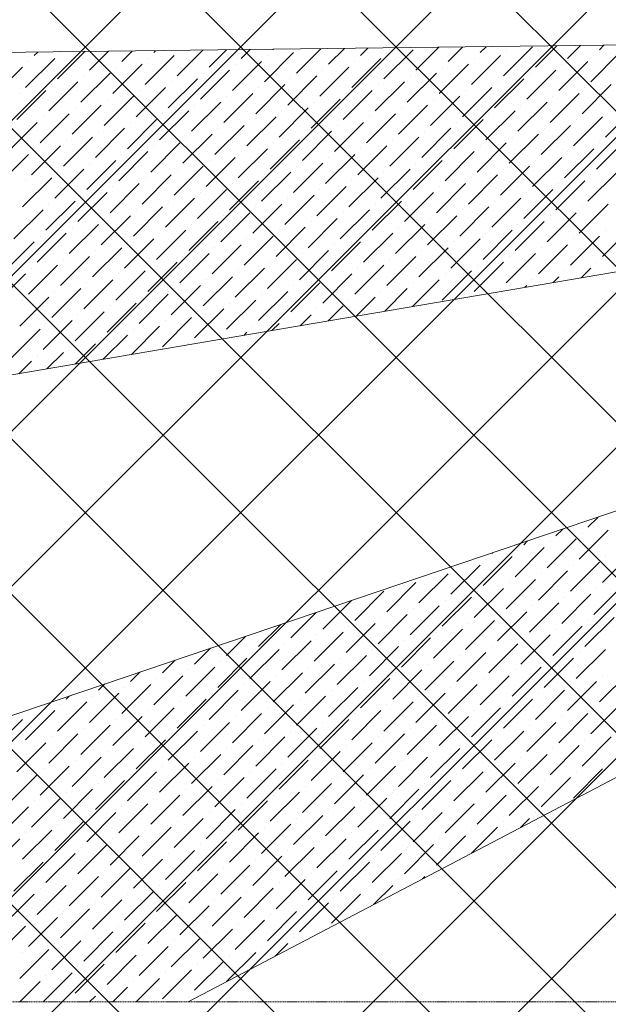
# Model space of a CAD drawing. Header units: millimetres. Extents: x -150 to 17700, y -13097 to 13830.
# Tile 11 of 67: x 6391 to 7731, y 4714 to 6956. Entities that reach past the tile are written whole.
import ezdxf

# ---------------------------------------------------------------- set-up
doc = ezdxf.new("R2010")
doc.units = ezdxf.units.MM
doc.header["$MEASUREMENT"] = 0
doc.linetypes.add('RCP XREF$0$( Hidden )', pattern=[0.375, 0.25, -0.125])
doc.layers.get('0').update_dxf_attribs({"lineweight": 5})
doc.layers.add('RCP XREF$0$A-CEILING-01', color=9, linetype='Continuous', lineweight=0, true_color=0x808080)
doc.layers.add('RCP XREF$0$A-CELING ELEMENT', color=9, linetype='Continuous', lineweight=0, true_color=0x808080)

# ---------------------------------------------------------------- blocks, each defined once
blk = doc.blocks.new('RCP XREF')
at = {"layer": 'RCP XREF$0$A-CEILING-01', "color": 8, "linetype": 'Continuous', "lineweight": 0, "true_color": 0x808080}
for p, q in [((10245.6, 3542.9), (408.6, 13380)), ((2916.4, 3270), (13026.4, 13380)), ((4273.6, 3920), (13733.6, 13380)), ((4980.7, 3920), (14440.7, 13380)), ((5334.2, 3920), (14794.2, 13380)), ((5687.8, 3920), (15147.8, 13380)), ((6030, 6030), (13380, 13380)), ((10125.7, 3309.3), (200, 13235)), ((10011.5, 3070), (200, 12881.5)), ((9457.9, 3270), (200, 12527.9)), ((6041.3, 3920), (14450, 12328.7)), ((9104.4, 3270), (200, 12174.4)), ((6135, 3660.1), (14450, 11975.1)), ((8397.3, 3270), (200, 11467.3)), ((8043.7, 3270), (200, 11113.7)), ((4627.1, 3920), (11820.1, 11113)), ((6135, 3306.6), (11958.4, 9130)), ((10599.2, 3896.5), (6090, 8405.7)), ((10422.4, 3719.7), (5923.7, 8218.4)), ((8750.8, 3270), (6090, 5930.8))]:
    blk.add_line(p, q, dxfattribs=at)
at = {"layer": 'RCP XREF$0$A-CELING ELEMENT', "color": 8, "lineweight": 0, "true_color": 0x808080}
for p, q in [((4048, 6853.2), (8917.4, 6912.2)), ((8946.2, 6586.7), (4048, 5750)), ((4445.8, 4720), (9025.5, 6269.6)), ((9153.4, 5968.6), (6774.5, 4720))]:
    blk.add_line(p, q, dxfattribs=at)
at = {"layer": 'RCP XREF$0$A-CELING ELEMENT', "color": 8, "linetype": 'Continuous', "lineweight": 0, "true_color": 0x808080, "transparency": 33554687}
for p, q in [((6424.6, 6874.4), (6432.3, 6882.1)), ((6477.6, 6821.4), (6539.6, 6883.4)), ((6550.5, 6841.3), (6593.3, 6884.1)), ((6623.5, 6861.2), (6647, 6884.7)), ((6696.4, 6881), (6700.7, 6885.4)), ((6749.4, 6828), (6808.1, 6886.7)), ((6822.3, 6847.9), (6861.7, 6887.3)), ((6895.2, 6867.8), (6915.4, 6888)), ((6968.2, 6887.7), (6969.1, 6888.6)), ((7021.2, 6834.6), (7076.5, 6889.9)), ((7094.1, 6854.5), (7130.2, 6890.6)), ((7167, 6874.4), (7183.8, 6891.2)), ((7220.1, 6821.4), (7286.4, 6887.7)), ((7293, 6841.3), (7344.9, 6893.2)), ((7365.9, 6861.2), (7398.6, 6893.8)), ((7438.8, 6881), (7452.3, 6894.5)), ((7491.9, 6828), (7558.2, 6894.3)), ((7498.5, 6887.7), (7498.5, 6887.7)), ((7564.8, 6847.9), (7613.3, 6896.4)), ((7637.7, 6867.8), (7667, 6897.1)), ((7710.6, 6887.7), (7720.7, 6897.7)), ((6404.7, 6801.5), (6471, 6867.8)), ((6411.3, 6861.2), (6411.3, 6861.2)), ((6484.2, 6881), (6484.2, 6881)), ((6676.5, 6808.1), (6742.8, 6874.4)), ((6683.1, 6867.8), (6683.1, 6867.8)), ((6875.4, 6794.9), (6941.7, 6861.2)), ((6948.3, 6814.7), (7014.6, 6881)), ((6954.9, 6874.4), (6954.9, 6874.4)), ((7147.2, 6801.5), (7213.4, 6867.8)), ((7153.8, 6861.2), (7153.8, 6861.2)), ((7226.7, 6881), (7226.7, 6881)), ((7419, 6808.1), (7485.2, 6874.4)), ((7425.6, 6867.8), (7425.6, 6867.8)), ((7617.8, 6794.9), (7684.1, 6861.2)), ((7690.7, 6814.7), (7757, 6881)), ((7697.4, 6874.4), (7697.4, 6874.4)), ((6331.8, 6781.6), (6398.1, 6847.9)), ((6603.6, 6788.2), (6669.9, 6854.5)), ((6610.2, 6847.9), (6610.2, 6847.9)), ((6802.4, 6775), (6868.7, 6841.3)), ((6882, 6854.5), (6882, 6854.5)), ((7074.2, 6781.6), (7140.5, 6847.9)), ((7080.9, 6841.3), (7080.9, 6841.3)), ((7346, 6788.2), (7412.3, 6854.5)), ((7352.7, 6847.9), (7352.7, 6847.9)), ((7544.9, 6775), (7611.2, 6841.3)), ((7624.5, 6854.5), (7624.5, 6854.5)), ((6457.7, 6748.5), (6524, 6814.7)), ((6530.6, 6768.3), (6596.9, 6834.6)), ((6537.3, 6828), (6537.3, 6828)), ((6729.5, 6755.1), (6795.8, 6821.4)), ((6736.2, 6814.7), (6736.2, 6814.7)), ((6809.1, 6834.6), (6809.1, 6834.6)), ((7001.3, 6761.7), (7067.6, 6828)), ((7007.9, 6821.4), (7007.9, 6821.4)), ((7200.2, 6748.5), (7266.5, 6814.7)), ((7273.1, 6768.3), (7339.4, 6834.6)), ((7279.7, 6828), (7279.7, 6828)), ((7472, 6755.1), (7538.3, 6821.4)), ((7478.6, 6814.7), (7478.6, 6814.7)), ((7551.5, 6834.6), (7551.5, 6834.6)), ((6384.8, 6728.6), (6451.1, 6794.9)), ((6464.4, 6808.1), (6464.4, 6808.1)), ((6656.6, 6735.2), (6722.9, 6801.5)), ((6663.2, 6794.9), (6663.2, 6794.9)), ((6928.4, 6741.8), (6994.7, 6808.1)), ((6935, 6801.5), (6935, 6801.5)), ((7127.3, 6728.6), (7193.6, 6794.9)), ((7206.8, 6808.1), (7206.8, 6808.1)), ((7399.1, 6735.2), (7465.4, 6801.5)), ((7405.7, 6794.9), (7405.7, 6794.9)), ((7670.9, 6741.8), (7737.1, 6808.1)), ((7677.5, 6801.5), (7677.5, 6801.5)), ((6391.4, 6788.2), (6391.4, 6788.2)), ((6583.7, 6715.3), (6650, 6781.6)), ((6590.3, 6775), (6590.3, 6775)), ((6855.5, 6721.9), (6921.8, 6788.2)), ((6862.1, 6781.6), (6862.1, 6781.6)), ((7054.3, 6708.7), (7120.6, 6775)), ((7133.9, 6788.2), (7133.9, 6788.2)), ((7326.1, 6715.3), (7392.4, 6781.6)), ((7332.8, 6775), (7332.8, 6775)), ((7597.9, 6721.9), (7664.2, 6788.2)), ((7604.6, 6781.6), (7604.6, 6781.6)), ((6510.8, 6695.4), (6577.1, 6761.7)), ((6517.4, 6755.1), (6517.4, 6755.1)), ((6709.6, 6682.2), (6775.9, 6748.5)), ((6782.6, 6702.1), (6848.8, 6768.3)), ((6789.2, 6761.7), (6789.2, 6761.7)), ((6981.4, 6688.8), (7047.7, 6755.1)), ((6988.1, 6748.5), (6988.1, 6748.5)), ((7061, 6768.3), (7061, 6768.3)), ((7253.2, 6695.4), (7319.5, 6761.7)), ((7259.9, 6755.1), (7259.9, 6755.1)), ((7452.1, 6682.2), (7518.4, 6748.5)), ((7525, 6702.1), (7591.3, 6768.3)), ((7531.6, 6761.7), (7531.6, 6761.7)), ((7723.9, 6688.8), (7790.2, 6755.1)), ((6437.8, 6675.5), (6504.1, 6741.8)), ((6444.5, 6735.2), (6444.5, 6735.2)), ((6636.7, 6662.3), (6703, 6728.6)), ((6716.3, 6741.8), (6716.3, 6741.8)), ((6908.5, 6668.9), (6974.8, 6735.2)), ((6915.1, 6728.6), (6915.1, 6728.6)), ((7180.3, 6675.5), (7246.6, 6741.8)), ((7186.9, 6735.2), (7186.9, 6735.2)), ((7379.2, 6662.3), (7445.5, 6728.6)), ((7458.7, 6741.8), (7458.7, 6741.8)), ((7651, 6668.9), (7717.3, 6735.2)), ((7657.6, 6728.6), (7657.6, 6728.6)), ((6364.9, 6655.6), (6431.2, 6721.9)), ((6563.8, 6642.4), (6630.1, 6708.7)), ((6643.3, 6721.9), (6643.3, 6721.9)), ((6835.6, 6649), (6901.9, 6715.3)), ((6842.2, 6708.7), (6842.2, 6708.7)), ((7107.4, 6655.6), (7173.7, 6721.9)), ((7114, 6715.3), (7114, 6715.3)), ((7306.3, 6642.4), (7372.5, 6708.7)), ((7385.8, 6721.9), (7385.8, 6721.9)), ((7578, 6649), (7644.3, 6715.3)), ((7584.7, 6708.7), (7584.7, 6708.7)), ((6490.9, 6622.5), (6557.2, 6688.8)), ((6497.5, 6682.2), (6497.5, 6682.2)), ((6570.4, 6702.1), (6570.4, 6702.1)), ((6762.7, 6629.1), (6829, 6695.4)), ((6769.3, 6688.8), (6769.3, 6688.8)), ((6961.5, 6615.9), (7027.8, 6682.2)), ((7034.5, 6635.8), (7100.8, 6702.1)), ((7041.1, 6695.4), (7041.1, 6695.4)), ((7233.3, 6622.5), (7299.6, 6688.8)), ((7240, 6682.2), (7240, 6682.2)), ((7312.9, 6702.1), (7312.9, 6702.1)), ((7505.1, 6629.1), (7571.4, 6695.4)), ((7511.8, 6688.8), (7511.8, 6688.8)), ((7704, 6615.9), (7770.3, 6682.2)), ((6418, 6602.6), (6484.2, 6668.9)), ((6424.6, 6662.3), (6424.6, 6662.3)), ((6689.7, 6609.2), (6756, 6675.5)), ((6696.4, 6668.9), (6696.4, 6668.9)), ((6888.6, 6596), (6954.9, 6662.3)), ((6968.2, 6675.5), (6968.2, 6675.5)), ((7160.4, 6602.6), (7226.7, 6668.9)), ((7167, 6662.3), (7167, 6662.3)), ((7432.2, 6609.2), (7498.5, 6675.5)), ((7438.8, 6668.9), (7438.8, 6668.9)), ((7631.1, 6596), (7697.4, 6662.3)), ((7710.6, 6675.5), (7710.6, 6675.5)), ((6345, 6582.7), (6411.3, 6649)), ((6543.9, 6569.5), (6610.2, 6635.8)), ((6616.8, 6589.4), (6683.1, 6655.6)), ((6623.5, 6649), (6623.5, 6649)), ((6815.7, 6576.1), (6882, 6642.4)), ((6822.3, 6635.8), (6822.3, 6635.8)), ((6895.2, 6655.6), (6895.2, 6655.6)), ((7087.5, 6582.7), (7153.8, 6649)), ((7094.1, 6642.4), (7094.1, 6642.4)), ((7286.4, 6569.5), (7352.7, 6635.8)), ((7359.3, 6589.4), (7425.6, 6655.6)), ((7365.9, 6649), (7365.9, 6649)), ((7558.2, 6576.1), (7624.5, 6642.4)), ((7564.8, 6635.8), (7564.8, 6635.8)), ((7637.7, 6655.6), (7637.7, 6655.6)), ((6471, 6549.6), (6537.3, 6615.9)), ((6550.5, 6629.1), (6550.5, 6629.1)), ((6742.8, 6556.2), (6809.1, 6622.5)), ((6749.4, 6615.9), (6749.4, 6615.9)), ((7014.6, 6562.8), (7080.9, 6629.1)), ((7021.2, 6622.5), (7021.2, 6622.5)), ((7213.4, 6549.6), (7279.7, 6615.9)), ((7293, 6629.1), (7293, 6629.1)), ((7485.2, 6556.2), (7551.5, 6622.5)), ((7491.9, 6615.9), (7491.9, 6615.9)), ((6398.1, 6529.7), (6464.4, 6596)), ((6477.6, 6609.2), (6477.6, 6609.2)), ((6669.9, 6536.3), (6736.2, 6602.6)), ((6676.5, 6596), (6676.5, 6596)), ((6941.7, 6543), (7007.9, 6609.2)), ((6948.3, 6602.6), (6948.3, 6602.6)), ((7140.5, 6529.7), (7206.8, 6596)), ((7220.1, 6609.2), (7220.1, 6609.2)), ((7412.3, 6536.3), (7478.6, 6602.6)), ((7419, 6596), (7419, 6596)), ((7684.1, 6543), (7750.4, 6609.2)), ((7690.7, 6602.6), (7690.7, 6602.6)), ((6404.7, 6589.4), (6404.7, 6589.4)), ((6596.9, 6516.4), (6663.2, 6582.7)), ((6603.6, 6576.1), (6603.6, 6576.1)), ((6795.8, 6503.2), (6862.1, 6569.5)), ((6868.7, 6523.1), (6935, 6589.4)), ((6875.4, 6582.7), (6875.4, 6582.7)), ((7067.6, 6509.8), (7133.9, 6576.1)), ((7074.2, 6569.5), (7074.2, 6569.5)), ((7147.2, 6589.4), (7147.2, 6589.4)), ((7339.4, 6516.4), (7405.7, 6582.7)), ((7346, 6576.1), (7346, 6576.1)), ((7538.3, 6503.2), (7604.6, 6569.5)), ((7611.2, 6523.1), (7677.5, 6589.4)), ((7617.8, 6582.7), (7617.8, 6582.7)), ((6524, 6496.6), (6590.3, 6562.8)), ((6530.6, 6556.2), (6530.6, 6556.2)), ((6722.9, 6483.3), (6789.2, 6549.6)), ((6802.4, 6562.8), (6802.4, 6562.8)), ((6994.7, 6489.9), (7061, 6556.2)), ((7001.3, 6549.6), (7001.3, 6549.6)), ((7266.5, 6496.6), (7332.8, 6562.8)), ((7273.1, 6556.2), (7273.1, 6556.2)), ((7465.4, 6483.3), (7531.6, 6549.6)), ((7544.9, 6562.8), (7544.9, 6562.8)), ((6451.1, 6476.7), (6517.4, 6543)), ((6457.7, 6536.3), (6457.7, 6536.3)), ((6650, 6463.4), (6716.3, 6529.7)), ((6729.5, 6543), (6729.5, 6543)), ((6921.8, 6470), (6988.1, 6536.3)), ((6928.4, 6529.7), (6928.4, 6529.7)), ((7193.6, 6476.7), (7259.9, 6543)), ((7200.2, 6536.3), (7200.2, 6536.3)), ((7392.4, 6463.4), (7458.7, 6529.7)), ((7472, 6543), (7472, 6543)), ((7664.2, 6470), (7730.5, 6536.3)), ((7670.9, 6529.7), (7670.9, 6529.7)), ((6378.2, 6456.8), (6444.5, 6523.1)), ((6577.1, 6443.5), (6643.3, 6509.8)), ((6583.7, 6503.2), (6583.7, 6503.2)), ((6656.6, 6523.1), (6656.6, 6523.1)), ((6848.8, 6450.1), (6915.1, 6516.4)), ((6855.5, 6509.8), (6855.5, 6509.8)), ((7047.7, 6436.9), (7114, 6503.2)), ((7120.6, 6456.8), (7186.9, 6523.1)), ((7127.3, 6516.4), (7127.3, 6516.4)), ((7319.5, 6443.5), (7385.8, 6509.8)), ((7326.1, 6503.2), (7326.1, 6503.2)), ((7399.1, 6523.1), (7399.1, 6523.1)), ((7591.3, 6450.1), (7657.6, 6516.4)), ((7597.9, 6509.8), (7597.9, 6509.8)), ((6504.1, 6423.6), (6570.4, 6489.9)), ((6510.8, 6483.3), (6510.8, 6483.3)), ((6775.9, 6430.3), (6842.2, 6496.6)), ((6782.6, 6489.9), (6782.6, 6489.9)), ((6974.8, 6417), (7041.1, 6483.3)), ((7054.3, 6496.6), (7054.3, 6496.6)), ((7246.6, 6423.6), (7312.9, 6489.9)), ((7253.2, 6483.3), (7253.2, 6483.3)), ((7518.4, 6430.3), (7584.7, 6496.6)), ((7525, 6489.9), (7525, 6489.9)), ((7717.3, 6417), (7783.6, 6483.3)), ((6431.2, 6403.7), (6497.5, 6470)), ((6437.8, 6463.4), (6437.8, 6463.4)), ((6630.1, 6390.5), (6696.4, 6456.8)), ((6703, 6410.4), (6769.3, 6476.7)), ((6709.6, 6470), (6709.6, 6470)), ((6901.9, 6397.1), (6968.2, 6463.4)), ((6908.5, 6456.8), (6908.5, 6456.8)), ((6981.4, 6476.7), (6981.4, 6476.7)), ((7173.7, 6403.7), (7240, 6470)), ((7180.3, 6463.4), (7180.3, 6463.4)), ((7372.5, 6390.5), (7438.8, 6456.8)), ((7445.5, 6410.4), (7511.8, 6476.7)), ((7452.1, 6470), (7452.1, 6470)), ((7644.3, 6397.1), (7710.6, 6463.4)), ((7651, 6456.8), (7651, 6456.8)), ((7723.9, 6476.7), (7723.9, 6476.7)), ((6358.3, 6383.9), (6424.6, 6450.1)), ((6557.2, 6370.6), (6623.5, 6436.9)), ((6636.7, 6450.1), (6636.7, 6450.1)), ((6829, 6377.2), (6895.2, 6443.5)), ((6835.6, 6436.9), (6835.6, 6436.9)), ((7100.8, 6383.9), (7167, 6450.1)), ((7107.4, 6443.5), (7107.4, 6443.5)), ((7299.6, 6370.6), (7365.9, 6436.9)), ((7379.2, 6450.1), (7379.2, 6450.1)), ((7571.4, 6377.2), (7637.7, 6443.5)), ((7578, 6436.9), (7578, 6436.9)), ((6484.2, 6350.7), (6550.5, 6417)), ((6563.8, 6430.3), (6563.8, 6430.3)), ((6756, 6357.3), (6822.3, 6423.6)), ((6762.7, 6417), (6762.7, 6417)), ((7027.8, 6364), (7094.1, 6430.3)), ((7034.5, 6423.6), (7034.5, 6423.6)), ((7226.7, 6350.7), (7293, 6417)), ((7306.3, 6430.3), (7306.3, 6430.3)), ((7498.5, 6357.3), (7564.8, 6423.6)), ((7505.1, 6417), (7505.1, 6417)), ((6411.3, 6330.8), (6477.6, 6397.1)), ((6418, 6390.5), (6418, 6390.5)), ((6490.9, 6410.4), (6490.9, 6410.4)), ((6683.1, 6337.5), (6749.4, 6403.7)), ((6689.7, 6397.1), (6689.7, 6397.1)), ((6882, 6324.2), (6948.3, 6390.5)), ((6954.9, 6344.1), (7021.2, 6410.4)), ((6961.5, 6403.7), (6961.5, 6403.7)), ((7153.8, 6330.8), (7220.1, 6397.1)), ((7160.4, 6390.5), (7160.4, 6390.5)), ((7233.3, 6410.4), (7233.3, 6410.4)), ((7425.6, 6337.5), (7491.9, 6403.7)), ((7432.2, 6397.1), (7432.2, 6397.1)), ((7668.8, 6368.5), (7690.7, 6390.5)), ((7704, 6403.7), (7704, 6403.7)), ((6338.4, 6310.9), (6404.7, 6377.2)), ((6610.2, 6317.6), (6676.5, 6383.9)), ((6616.8, 6377.2), (6616.8, 6377.2)), ((6809.1, 6304.3), (6875.4, 6370.6)), ((6888.6, 6383.9), (6888.6, 6383.9)), ((7080.9, 6310.9), (7147.2, 6377.2)), ((7087.5, 6370.6), (7087.5, 6370.6)), ((7352.7, 6317.6), (7419, 6383.9)), ((7359.3, 6377.2), (7359.3, 6377.2)), ((7604.8, 6357.6), (7617.8, 6370.6)), ((7631.1, 6383.9), (7631.1, 6383.9)), ((6464.4, 6277.8), (6530.6, 6344.1)), ((6537.3, 6297.7), (6603.6, 6364)), ((6543.9, 6357.3), (6543.9, 6357.3)), ((6736.2, 6284.4), (6802.4, 6350.7)), ((6742.8, 6344.1), (6742.8, 6344.1)), ((6815.7, 6364), (6815.7, 6364)), ((7007.9, 6291), (7074.2, 6357.3)), ((7014.6, 6350.7), (7014.6, 6350.7)), ((7221.1, 6292), (7273.1, 6344.1)), ((7285, 6302.9), (7346, 6364)), ((7286.4, 6357.3), (7286.4, 6357.3)), ((7485.2, 6344.1), (7485.2, 6344.1)), ((7540.8, 6346.7), (7544.9, 6350.7)), ((7558.2, 6364), (7558.2, 6364)), ((6391.4, 6257.9), (6457.7, 6324.2)), ((6471, 6337.5), (6471, 6337.5)), ((6663.2, 6264.5), (6729.5, 6330.8)), ((6669.9, 6324.2), (6669.9, 6324.2)), ((6935, 6271.2), (7001.3, 6337.5)), ((6941.7, 6330.8), (6941.7, 6330.8)), ((7157.1, 6281.1), (7200.2, 6324.2)), ((7213.4, 6337.5), (7213.4, 6337.5)), ((6398.1, 6317.6), (6398.1, 6317.6)), ((6590.3, 6244.6), (6656.6, 6310.9)), ((6596.9, 6304.3), (6596.9, 6304.3)), ((6862.1, 6251.3), (6928.4, 6317.6)), ((6868.7, 6310.9), (6868.7, 6310.9)), ((7093.1, 6270.2), (7127.3, 6304.3)), ((7140.5, 6317.6), (7140.5, 6317.6)), ((6517.4, 6224.8), (6583.7, 6291)), ((6524, 6284.4), (6524, 6284.4)), ((6716.3, 6211.5), (6782.6, 6277.8)), ((6789.2, 6231.4), (6855.5, 6297.7)), ((6795.8, 6291), (6795.8, 6291)), ((6994.7, 6277.8), (6994.7, 6277.8)), ((7029.2, 6259.2), (7054.3, 6284.4)), ((7067.6, 6297.7), (7067.6, 6297.7)), ((6444.5, 6204.9), (6510.8, 6271.2)), ((6451.1, 6264.5), (6451.1, 6264.5)), ((6645.4, 6193.7), (6709.6, 6257.9)), ((6722.9, 6271.2), (6722.9, 6271.2)), ((6921.8, 6257.9), (6921.8, 6257.9)), ((6965.2, 6248.3), (6981.4, 6264.5)), ((6371.5, 6185), (6437.8, 6251.3)), ((6581.5, 6182.8), (6636.7, 6238)), ((6650, 6251.3), (6650, 6251.3)), ((6848.8, 6238), (6848.8, 6238)), ((6901.3, 6237.4), (6908.5, 6244.6)), ((6504.1, 6211.5), (6504.1, 6211.5)), ((6517.5, 6171.8), (6563.8, 6218.1)), ((6577.1, 6231.4), (6577.1, 6231.4)), ((6775.9, 6218.1), (6775.9, 6218.1)), ((6431.2, 6191.6), (6431.2, 6191.6)), ((6453.5, 6160.9), (6490.9, 6198.2)), ((6389.6, 6150), (6418, 6178.4)), ((7684.1, 5800.5), (7707.1, 5823.5)), ((7611.2, 5780.6), (7627, 5796.4)), ((7664.2, 5727.6), (7730.5, 5793.9)), ((7670.9, 5787.2), (7670.9, 5787.2)), ((7538.3, 5760.7), (7546.8, 5769.3)), ((7591.3, 5707.7), (7657.6, 5774)), ((7597.9, 5767.3), (7597.9, 5767.3)), ((7465.4, 5740.8), (7466.7, 5742.2)), ((7518.4, 5687.8), (7584.7, 5754.1)), ((7525, 5747.5), (7525, 5747.5)), ((7717.3, 5674.5), (7783.6, 5740.8)), ((7445.5, 5667.9), (7511.8, 5734.2)), ((7452.1, 5727.6), (7452.1, 5727.6)), ((7644.3, 5654.7), (7710.6, 5720.9)), ((7723.9, 5734.2), (7723.9, 5734.2)), ((7299.6, 5628.1), (7365.9, 5694.4)), ((7372.5, 5648), (7438.8, 5714.3)), ((7379.2, 5707.7), (7379.2, 5707.7)), ((7571.4, 5634.8), (7637.7, 5701.1)), ((7578, 5694.4), (7578, 5694.4)), ((7651, 5714.3), (7651, 5714.3)), ((7226.7, 5608.2), (7293, 5674.5)), ((7306.3, 5687.8), (7306.3, 5687.8)), ((7498.5, 5614.9), (7564.8, 5681.2)), ((7505.1, 5674.5), (7505.1, 5674.5)), ((7153.8, 5588.4), (7220.1, 5654.7)), ((7425.6, 5595), (7491.9, 5661.3)), ((7432.2, 5654.7), (7432.2, 5654.7)), ((7697.4, 5601.6), (7763.7, 5667.9)), ((7704, 5661.3), (7704, 5661.3)), ((7080.9, 5568.5), (7146.1, 5633.7)), ((7352.7, 5575.1), (7419, 5641.4)), ((7359.3, 5634.8), (7359.3, 5634.8)), ((7551.5, 5561.8), (7617.8, 5628.1)), ((7624.5, 5581.7), (7690.7, 5648)), ((7631.1, 5641.4), (7631.1, 5641.4)), ((7007.9, 5548.6), (7065.9, 5606.5)), ((7279.7, 5555.2), (7346, 5621.5)), ((7286.4, 5614.9), (7286.4, 5614.9)), ((7478.6, 5542), (7544.9, 5608.2)), ((7558.2, 5621.5), (7558.2, 5621.5)), ((7133.9, 5515.4), (7200.2, 5581.7)), ((7206.8, 5535.3), (7273.1, 5601.6)), ((7213.4, 5595), (7213.4, 5595)), ((7405.7, 5522.1), (7472, 5588.4)), ((7412.3, 5581.7), (7412.3, 5581.7)), ((7485.2, 5601.6), (7485.2, 5601.6)), ((7677.5, 5528.7), (7743.8, 5595)), ((7684.1, 5588.4), (7684.1, 5588.4)), ((6935, 5528.7), (6985.7, 5579.4)), ((7061, 5495.6), (7127.3, 5561.8)), ((7140.5, 5575.1), (7140.5, 5575.1)), ((7332.8, 5502.2), (7399.1, 5568.5)), ((7339.4, 5561.8), (7339.4, 5561.8)), ((7604.6, 5508.8), (7670.9, 5575.1)), ((7611.2, 5568.5), (7611.2, 5568.5)), ((6862.1, 5508.8), (6905.6, 5552.3)), ((6988.1, 5475.7), (7054.3, 5542)), ((7067.6, 5555.2), (7067.6, 5555.2)), ((7259.9, 5482.3), (7326.1, 5548.6)), ((7266.5, 5542), (7266.5, 5542)), ((7531.6, 5488.9), (7597.9, 5555.2)), ((7538.3, 5548.6), (7538.3, 5548.6)), ((6789.2, 5488.9), (6825.4, 5525.2)), ((6915.1, 5455.8), (6981.4, 5522.1)), ((6921.8, 5515.4), (6921.8, 5515.4)), ((6994.7, 5535.3), (6994.7, 5535.3)), ((7186.9, 5462.4), (7253.2, 5528.7)), ((7193.6, 5522.1), (7193.6, 5522.1)), ((7385.8, 5449.1), (7452.1, 5515.4)), ((7458.7, 5469), (7525, 5535.3)), ((7465.4, 5528.7), (7465.4, 5528.7)), ((7657.6, 5455.8), (7723.9, 5522.1)), ((7664.2, 5515.4), (7664.2, 5515.4)), ((6716.3, 5469), (6745.3, 5498.1)), ((6842.2, 5435.9), (6908.5, 5502.2)), ((6848.8, 5495.6), (6848.8, 5495.6)), ((7114, 5442.5), (7180.3, 5508.8)), ((7120.6, 5502.2), (7120.6, 5502.2)), ((7312.9, 5429.3), (7379.2, 5495.6)), ((7392.4, 5508.8), (7392.4, 5508.8)), ((7584.7, 5435.9), (7651, 5502.2)), ((7591.3, 5495.6), (7591.3, 5495.6)), ((6643.3, 5449.1), (6665.1, 5470.9)), ((6769.3, 5416), (6835.6, 5482.3)), ((6775.9, 5475.7), (6775.9, 5475.7)), ((7041.1, 5422.6), (7107.4, 5488.9)), ((7047.7, 5482.3), (7047.7, 5482.3)), ((7240, 5409.4), (7306.3, 5475.7)), ((7319.5, 5488.9), (7319.5, 5488.9)), ((7511.8, 5416), (7578, 5482.3)), ((7518.4, 5475.7), (7518.4, 5475.7)), ((6696.4, 5396.1), (6762.7, 5462.4)), ((6703, 5455.8), (6703, 5455.8)), ((6895.2, 5382.9), (6961.5, 5449.1)), ((6968.2, 5402.7), (7034.5, 5469)), ((6974.8, 5462.4), (6974.8, 5462.4)), ((7167, 5389.5), (7233.3, 5455.8)), ((7173.7, 5449.1), (7173.7, 5449.1)), ((7246.6, 5469), (7246.6, 5469)), ((7438.8, 5396.1), (7505.1, 5462.4)), ((7445.5, 5455.8), (7445.5, 5455.8)), ((7637.7, 5382.9), (7704, 5449.1)), ((7710.6, 5402.7), (7776.9, 5469)), ((7717.3, 5462.4), (7717.3, 5462.4)), ((6570.4, 5429.3), (6585, 5443.8)), ((6623.5, 5376.2), (6689.7, 5442.5)), ((6630.1, 5435.9), (6630.1, 5435.9)), ((6822.3, 5363), (6888.6, 5429.3)), ((6901.9, 5442.5), (6901.9, 5442.5)), ((7094.1, 5369.6), (7160.4, 5435.9)), ((7100.8, 5429.3), (7100.8, 5429.3)), ((7365.9, 5376.2), (7432.2, 5442.5)), ((7372.5, 5435.9), (7372.5, 5435.9)), ((7564.8, 5363), (7631.1, 5429.3)), ((7644.3, 5442.5), (7644.3, 5442.5)), ((6477.6, 5336.5), (6543.9, 5402.7)), ((6497.5, 5409.4), (6504.8, 5416.7)), ((6550.5, 5356.3), (6616.8, 5422.6)), ((6557.2, 5416), (6557.2, 5416)), ((6749.4, 5343.1), (6815.7, 5409.4)), ((6756, 5402.7), (6756, 5402.7)), ((6829, 5422.6), (6829, 5422.6)), ((7021.2, 5349.7), (7087.5, 5416)), ((7027.8, 5409.4), (7027.8, 5409.4)), ((7220.1, 5336.5), (7286.4, 5402.7)), ((7293, 5356.3), (7359.3, 5422.6)), ((7299.6, 5416), (7299.6, 5416)), ((7491.9, 5343.1), (7558.2, 5409.4)), ((7498.5, 5402.7), (7498.5, 5402.7)), ((7571.4, 5422.6), (7571.4, 5422.6)), ((6404.7, 5316.6), (6471, 5382.9)), ((6424.6, 5389.5), (6424.7, 5389.6)), ((6484.2, 5396.1), (6484.2, 5396.1)), ((6676.5, 5323.2), (6742.8, 5389.5)), ((6683.1, 5382.9), (6683.1, 5382.9)), ((6948.3, 5329.8), (7014.6, 5396.1)), ((6954.9, 5389.5), (6954.9, 5389.5)), ((7147.2, 5316.6), (7213.4, 5382.9)), ((7226.7, 5396.1), (7226.7, 5396.1)), ((7419, 5323.2), (7485.2, 5389.5)), ((7425.6, 5382.9), (7425.6, 5382.9)), ((7690.7, 5329.8), (7757, 5396.1)), ((7697.4, 5389.5), (7697.4, 5389.5)), ((6331.8, 5296.7), (6398.1, 5363)), ((6411.3, 5376.2), (6411.3, 5376.2)), ((6603.6, 5303.3), (6669.9, 5369.6)), ((6610.2, 5363), (6610.2, 5363)), ((6875.4, 5309.9), (6941.7, 5376.2)), ((6882, 5369.6), (6882, 5369.6)), ((7074.2, 5296.7), (7140.5, 5363)), ((7153.8, 5376.2), (7153.8, 5376.2)), ((7346, 5303.3), (7412.3, 5369.6)), ((7352.7, 5363), (7352.7, 5363)), ((7617.8, 5309.9), (7684.1, 5376.2)), ((7624.5, 5369.6), (7624.5, 5369.6)), ((6530.6, 5283.4), (6596.9, 5349.7)), ((6537.3, 5343.1), (6537.3, 5343.1)), ((6729.5, 5270.2), (6795.8, 5336.5)), ((6802.4, 5290), (6868.7, 5356.3)), ((6809.1, 5349.7), (6809.1, 5349.7)), ((7001.3, 5276.8), (7067.6, 5343.1)), ((7007.9, 5336.5), (7007.9, 5336.5)), ((7080.9, 5356.3), (7080.9, 5356.3)), ((7273.1, 5283.4), (7339.4, 5349.7)), ((7279.7, 5343.1), (7279.7, 5343.1)), ((7472, 5270.2), (7538.3, 5336.5)), ((7544.9, 5290), (7611.2, 5356.3)), ((7551.5, 5349.7), (7551.5, 5349.7)), ((6457.7, 5263.5), (6524, 5329.8)), ((6464.4, 5323.2), (6464.4, 5323.2)), ((6656.6, 5250.3), (6722.9, 5316.6)), ((6736.2, 5329.8), (6736.2, 5329.8)), ((6928.4, 5256.9), (6994.7, 5323.2)), ((6935, 5316.6), (6935, 5316.6)), ((7200.2, 5263.5), (7266.5, 5329.8)), ((7206.8, 5323.2), (7206.8, 5323.2)), ((7399.1, 5250.3), (7465.4, 5316.6)), ((7478.6, 5329.8), (7478.6, 5329.8)), ((7670.9, 5256.9), (7737.1, 5323.2)), ((7677.5, 5316.6), (7677.5, 5316.6)), ((6384.8, 5243.6), (6451.1, 5309.9)), ((6583.7, 5230.4), (6650, 5296.7)), ((6663.2, 5309.9), (6663.2, 5309.9)), ((6855.5, 5237), (6921.8, 5303.3)), ((6862.1, 5296.7), (6862.1, 5296.7)), ((7127.3, 5243.6), (7193.6, 5309.9)), ((7133.9, 5303.3), (7133.9, 5303.3)), ((7326.1, 5230.4), (7392.4, 5296.7)), ((7405.7, 5309.9), (7405.7, 5309.9)), ((7597.9, 5237), (7664.2, 5303.3)), ((7604.6, 5296.7), (7604.6, 5296.7)), ((6510.8, 5210.5), (6577.1, 5276.8)), ((6517.4, 5270.2), (6517.4, 5270.2)), ((6590.3, 5290), (6590.3, 5290)), ((6782.6, 5217.1), (6848.8, 5283.4)), ((6789.2, 5276.8), (6789.2, 5276.8)), ((6981.4, 5203.9), (7047.7, 5270.2)), ((7054.3, 5223.8), (7120.6, 5290)), ((7061, 5283.4), (7061, 5283.4)), ((7253.2, 5210.5), (7319.5, 5276.8)), ((7259.9, 5270.2), (7259.9, 5270.2)), ((7332.8, 5290), (7332.8, 5290)), ((7525, 5217.1), (7591.3, 5283.4)), ((7531.6, 5276.8), (7531.6, 5276.8)), ((6437.8, 5190.6), (6504.1, 5256.9)), ((6444.5, 5250.3), (6444.5, 5250.3)), ((6709.6, 5197.2), (6775.9, 5263.5)), ((6716.3, 5256.9), (6716.3, 5256.9)), ((6908.5, 5184), (6974.8, 5250.3)), ((6988.1, 5263.5), (6988.1, 5263.5)), ((7180.3, 5190.6), (7246.6, 5256.9)), ((7186.9, 5250.3), (7186.9, 5250.3)), ((7452.1, 5197.2), (7518.4, 5263.5)), ((7458.7, 5256.9), (7458.7, 5256.9)), ((7651, 5184), (7717.3, 5250.3)), ((7730.5, 5263.5), (7730.5, 5263.5)), ((6364.9, 5170.7), (6431.2, 5237)), ((6563.8, 5157.5), (6630.1, 5223.8)), ((6636.7, 5177.4), (6703, 5243.6)), ((6643.3, 5237), (6643.3, 5237)), ((6835.6, 5164.1), (6901.9, 5230.4)), ((6842.2, 5223.8), (6842.2, 5223.8)), ((6915.1, 5243.6), (6915.1, 5243.6)), ((7107.4, 5170.7), (7173.7, 5237)), ((7114, 5230.4), (7114, 5230.4)), ((7306.3, 5157.5), (7372.5, 5223.8)), ((7379.2, 5177.4), (7445.5, 5243.6)), ((7385.8, 5237), (7385.8, 5237)), ((7578, 5164.1), (7644.3, 5230.4)), ((7584.7, 5223.8), (7584.7, 5223.8)), ((7657.6, 5243.6), (7657.6, 5243.6)), ((6490.9, 5137.6), (6557.2, 5203.9)), ((6570.4, 5217.1), (6570.4, 5217.1)), ((6762.7, 5144.2), (6829, 5210.5)), ((6769.3, 5203.9), (6769.3, 5203.9)), ((7034.5, 5150.8), (7100.8, 5217.1)), ((7041.1, 5210.5), (7041.1, 5210.5)), ((7233.3, 5137.6), (7299.6, 5203.9)), ((7312.9, 5217.1), (7312.9, 5217.1)), ((7505.1, 5144.2), (7571.4, 5210.5)), ((7511.8, 5203.9), (7511.8, 5203.9)), ((6418, 5117.7), (6484.2, 5184)), ((6497.5, 5197.2), (6497.5, 5197.2)), ((6689.7, 5124.3), (6756, 5190.6)), ((6696.4, 5184), (6696.4, 5184)), ((6961.5, 5131), (7027.8, 5197.2)), ((6968.2, 5190.6), (6968.2, 5190.6)), ((7160.4, 5117.7), (7226.7, 5184)), ((7240, 5197.2), (7240, 5197.2)), ((7432.2, 5124.3), (7498.5, 5190.6)), ((7438.8, 5184), (7438.8, 5184)), ((6345, 5097.8), (6411.3, 5164.1)), ((6424.6, 5177.4), (6424.6, 5177.4)), ((6616.8, 5104.4), (6683.1, 5170.7)), ((6623.5, 5164.1), (6623.5, 5164.1)), ((6815.7, 5091.2), (6882, 5157.5)), ((6888.6, 5111.1), (6954.9, 5177.4)), ((6895.2, 5170.7), (6895.2, 5170.7)), ((7087.5, 5097.8), (7153.8, 5164.1)), ((7094.1, 5157.5), (7094.1, 5157.5)), ((7167, 5177.4), (7167, 5177.4)), ((7359.3, 5104.4), (7425.6, 5170.7)), ((7365.9, 5164.1), (7365.9, 5164.1)), ((6543.9, 5084.5), (6610.2, 5150.8)), ((6550.5, 5144.2), (6550.5, 5144.2)), ((6742.8, 5071.3), (6809.1, 5137.6)), ((6822.3, 5150.8), (6822.3, 5150.8)), ((7014.6, 5077.9), (7080.9, 5144.2)), ((7021.2, 5137.6), (7021.2, 5137.6)), ((7286.4, 5084.5), (7352.7, 5150.8)), ((7293, 5144.2), (7293, 5144.2)), ((7531, 5117.1), (7551.5, 5137.6)), ((7564.8, 5150.8), (7564.8, 5150.8)), ((6398.1, 5044.8), (6464.4, 5111.1)), ((6471, 5064.7), (6537.3, 5131)), ((6477.6, 5124.3), (6477.6, 5124.3)), ((6669.9, 5051.4), (6736.2, 5117.7)), ((6676.5, 5111.1), (6676.5, 5111.1)), ((6749.4, 5131), (6749.4, 5131)), ((6941.7, 5058), (7007.9, 5124.3)), ((6948.3, 5117.7), (6948.3, 5117.7)), ((7140.5, 5044.8), (7206.8, 5111.1)), ((7213.4, 5064.7), (7279.7, 5131)), ((7220.1, 5124.3), (7220.1, 5124.3)), ((7419, 5111.1), (7419, 5111.1)), ((7419.4, 5058.5), (7478.6, 5117.7)), ((7491.9, 5131), (7491.9, 5131)), ((6325.1, 5024.9), (6391.4, 5091.2)), ((6404.7, 5104.4), (6404.7, 5104.4)), ((6596.9, 5031.5), (6663.2, 5097.8)), ((6603.6, 5091.2), (6603.6, 5091.2)), ((6868.7, 5038.1), (6935, 5104.4)), ((6875.4, 5097.8), (6875.4, 5097.8)), ((7067.6, 5024.9), (7133.9, 5091.2)), ((7147.2, 5104.4), (7147.2, 5104.4)), ((7339.4, 5031.5), (7405.7, 5097.8)), ((7346, 5091.2), (7346, 5091.2)), ((6524, 5011.6), (6590.3, 5077.9)), ((6530.6, 5071.3), (6530.6, 5071.3)), ((6795.8, 5018.3), (6862.1, 5084.5)), ((6802.4, 5077.9), (6802.4, 5077.9)), ((6994.7, 5005), (7061, 5071.3)), ((7074.2, 5084.5), (7074.2, 5084.5)), ((7266.5, 5011.6), (7332.8, 5077.9)), ((7273.1, 5071.3), (7273.1, 5071.3)), ((6451.1, 4991.7), (6517.4, 5058)), ((6457.7, 5051.4), (6457.7, 5051.4)), ((6650, 4978.5), (6716.3, 5044.8)), ((6722.9, 4998.4), (6789.2, 5064.7)), ((6729.5, 5058), (6729.5, 5058)), ((6921.8, 4985.1), (6988.1, 5051.4)), ((6928.4, 5044.8), (6928.4, 5044.8)), ((7001.3, 5064.7), (7001.3, 5064.7)), ((7193.6, 4991.7), (7259.9, 5058)), ((7200.2, 5051.4), (7200.2, 5051.4)), ((6378.2, 4971.9), (6444.5, 5038.1)), ((6577.1, 4958.6), (6643.3, 5024.9)), ((6656.6, 5038.1), (6656.6, 5038.1)), ((6848.8, 4965.2), (6915.1, 5031.5)), ((6855.5, 5024.9), (6855.5, 5024.9)), ((7120.6, 4971.9), (7186.9, 5038.1)), ((7127.3, 5031.5), (7127.3, 5031.5)), ((6504.1, 4938.7), (6570.4, 5005)), ((6583.7, 5018.3), (6583.7, 5018.3)), ((6775.9, 4945.3), (6842.2, 5011.6)), ((6782.6, 5005), (6782.6, 5005)), ((7047.7, 4952), (7114, 5018.3)), ((7054.3, 5011.6), (7054.3, 5011.6)), ((7307.8, 4999.9), (7312.9, 5005)), ((7326.1, 5018.3), (7326.1, 5018.3)), ((6431.2, 4918.8), (6497.5, 4985.1)), ((6437.8, 4978.5), (6437.8, 4978.5)), ((6510.8, 4998.4), (6510.8, 4998.4)), ((6703, 4925.4), (6769.3, 4991.7)), ((6709.6, 4985.1), (6709.6, 4985.1)), ((6901.9, 4912.2), (6968.2, 4978.5)), ((6974.8, 4932.1), (7041.1, 4998.4)), ((6981.4, 4991.7), (6981.4, 4991.7)), ((7180.3, 4978.5), (7180.3, 4978.5)), ((7196.1, 4941.3), (7240, 4985.1)), ((7253.2, 4998.4), (7253.2, 4998.4)), ((6358.3, 4898.9), (6424.6, 4965.2)), ((6630.1, 4905.6), (6696.4, 4971.9)), ((6636.7, 4965.2), (6636.7, 4965.2)), ((6829, 4892.3), (6895.2, 4958.6)), ((6908.5, 4971.9), (6908.5, 4971.9)), ((7100.8, 4898.9), (7167, 4965.2)), ((7107.4, 4958.6), (7107.4, 4958.6)), ((6484.2, 4865.8), (6550.5, 4932.1)), ((6557.2, 4885.7), (6623.5, 4952)), ((6563.8, 4945.3), (6563.8, 4945.3)), ((6756, 4872.4), (6822.3, 4938.7)), ((6762.7, 4932.1), (6762.7, 4932.1)), ((6835.6, 4952), (6835.6, 4952)), ((7027.8, 4879), (7094.1, 4945.3)), ((7034.5, 4938.7), (7034.5, 4938.7)), ((6411.3, 4845.9), (6477.6, 4912.2)), ((6490.9, 4925.4), (6490.9, 4925.4)), ((6683.1, 4852.5), (6749.4, 4918.8)), ((6689.7, 4912.2), (6689.7, 4912.2)), ((6954.9, 4859.2), (7021.2, 4925.4)), ((6961.5, 4918.8), (6961.5, 4918.8)), ((6338.4, 4826), (6404.7, 4892.3)), ((6418, 4905.6), (6418, 4905.6)), ((6610.2, 4832.6), (6676.5, 4898.9)), ((6616.8, 4892.3), (6616.8, 4892.3)), ((6882, 4839.3), (6948.3, 4905.6)), ((6888.6, 4898.9), (6888.6, 4898.9)), ((6537.3, 4812.8), (6603.6, 4879)), ((6543.9, 4872.4), (6543.9, 4872.4)), ((6736.2, 4799.5), (6802.4, 4865.8)), ((6809.1, 4819.4), (6875.4, 4885.7)), ((6815.7, 4879), (6815.7, 4879)), ((7014.6, 4865.8), (7014.6, 4865.8)), ((7087.5, 4885.7), (7087.5, 4885.7)), ((6464.4, 4792.9), (6530.6, 4859.2)), ((6471, 4852.5), (6471, 4852.5)), ((6663.2, 4779.6), (6729.5, 4845.9)), ((6742.8, 4859.2), (6742.8, 4859.2)), ((6941.7, 4845.9), (6941.7, 4845.9)), ((6972.9, 4824.1), (7001.3, 4852.5)), ((6391.4, 4773), (6457.7, 4839.3)), ((6398.1, 4832.6), (6398.1, 4832.6)), ((6590.3, 4759.7), (6656.6, 4826)), ((6669.9, 4839.3), (6669.9, 4839.3)), ((6862.1, 4766.3), (6928.4, 4832.6)), ((6868.7, 4826), (6868.7, 4826)), ((6517.4, 4739.8), (6583.7, 4806.1)), ((6524, 4799.5), (6524, 4799.5)), ((6596.9, 4819.4), (6596.9, 4819.4)), ((6789.2, 4746.5), (6855.5, 4812.8)), ((6795.8, 4806.1), (6795.8, 4806.1)), ((6444.5, 4720), (6510.8, 4786.2)), ((6451.1, 4779.6), (6451.1, 4779.6)), ((6716.3, 4726.6), (6782.6, 4792.9)), ((6722.9, 4786.2), (6722.9, 4786.2)), ((6391.5, 4720), (6437.8, 4766.3)), ((6603.6, 4720), (6636.7, 4753.1)), ((6650, 4766.3), (6650, 4766.3)), ((6656.7, 4720), (6709.6, 4773)), ((6550.6, 4720), (6563.8, 4733.2)), ((6577.1, 4746.5), (6577.1, 4746.5)), ((6775.9, 4733.2), (6775.9, 4733.2)), ((6504.1, 4726.6), (6504.1, 4726.6))]:
    blk.add_line(p, q, dxfattribs=at)
at = {"layer": 'RCP XREF$0$A-CELING ELEMENT', "color": 8, "linetype": 'RCP XREF$0$( Hidden )', "lineweight": 0, "ltscale": 10, "true_color": 0x808080}
blk.add_line((8781.8, 4720), (4048, 4720), dxfattribs=at)

msp = doc.modelspace()

# ---------------------------------------------------------------- block references
at = {"ltscale": 5}
msp.add_blockref('RCP XREF', (0, 0), dxfattribs=at)

doc.saveas('drawing.dxf')
